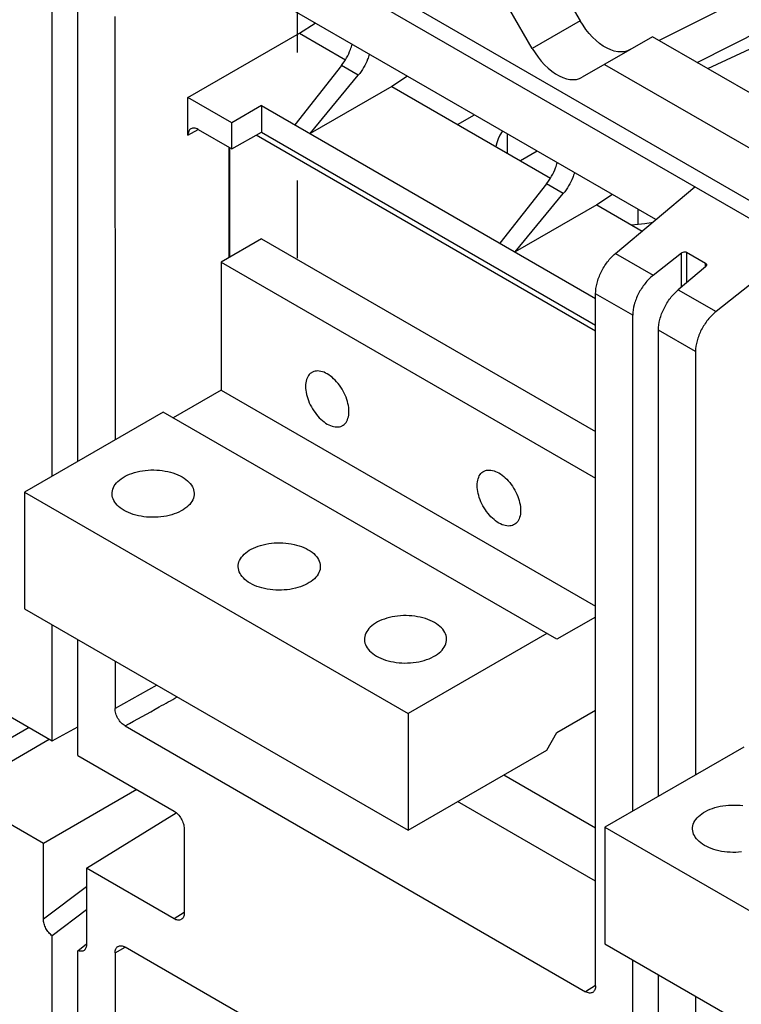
# Model space of a CAD drawing. Extents: x 0 to 17, y 0 to 11.
# Tile 52 of 67: x 12.949 to 13.512, y 3.428 to 4.198. Entities that reach past the tile are written whole.
import ezdxf

# ---------------------------------------------------------------- set-up
doc = ezdxf.new("R2010")
doc.units = 0
doc.header["$LTSCALE"] = 0.935
doc.linetypes.add('CENTER', pattern=[0.6, 0.375, -0.075, 0.075, -0.075])
doc.layers.get('0').update_dxf_attribs({"linetype": 'CONTINUOUS'})
doc.layers.add('DEFAULT_1', color=7, linetype='CENTER')

msp = doc.modelspace()

# ---------------------------------------------------------------- linework, layer by layer
at = {"color": 7, "linetype": 'CONTINUOUS'}
for p, q in [((14.99942, 3.20168), (11.15021, 5.42396)), ((11.13858, 5.41677), (14.98748, 3.19467)), ((13.63848, 4.27748), (13.44837, 4.1814)), ((13.48622, 4.15955), (13.68309, 4.25172)), ((13.4456, 4.04158), (13.1034, 4.23915)), ((12.97405, 3.84103), (12.97404, 4.22862)), ((13.36913, 4.22715), (13.38658, 4.19693)), ((13.47791, 4.16435), (13.60339, 4.22773)), ((12.99416, 3.85264), (12.99416, 4.21701)), ((13.34911, 4.17529), (13.33166, 4.20552)), ((13.02314, 4.20028), (13.02315, 3.86938)), ((13.16721, 4.18719), (13.17956, 4.19518)), ((13.38658, 4.19693), (13.34911, 4.17529)), ((13.08014, 4.13692), (13.16721, 4.18719)), ((13.16721, 4.18719), (13.20314, 4.16644)), ((13.44307, 4.18446), (13.38815, 4.15275)), ((13.68858, 4.04272), (13.44307, 4.18446)), ((13.20005, 4.16197), (13.16368, 4.11554)), ((13.21318, 4.15439), (13.20005, 4.16197)), ((13.4056, 4.16283), (13.65111, 4.02109)), ((13.17551, 4.10871), (13.21318, 4.15439)), ((13.25167, 4.15354), (13.23932, 4.14555)), ((13.23932, 4.14555), (13.17551, 4.10871)), ((13.23932, 4.14555), (13.36334, 4.07395)), ((13.08014, 4.10744), (13.08014, 4.13692)), ((13.11436, 4.11716), (13.08014, 4.13692)), ((13.13762, 4.13059), (13.11436, 4.11716)), ((13.13762, 4.13059), (13.13762, 4.10976)), ((13.13762, 4.13059), (13.3986, 3.97992)), ((13.11436, 4.09679), (13.11436, 4.11716)), ((13.29081, 4.11583), (13.3039, 4.12339)), ((13.08014, 4.10744), (13.08816, 4.11192)), ((13.08803, 4.112), (13.11436, 4.09679)), ((13.11436, 4.09679), (13.13762, 4.10976)), ((13.13762, 4.10976), (13.3986, 3.95909)), ((13.3986, 3.9543), (13.13341, 4.10741)), ((13.32963, 4.10854), (13.32963, 4.09342)), ((13.11237, 4.01197), (13.11237, 4.09794)), ((13.11253, 4.09785), (13.11253, 4.01206)), ((13.35285, 4.09513), (13.33999, 4.08744)), ((13.36025, 4.06948), (13.32388, 4.02306)), ((13.37337, 4.06191), (13.36025, 4.06948)), ((13.41405, 4.01505), (13.4761, 4.06724)), ((13.33571, 4.01623), (13.37337, 4.06191)), ((13.41187, 4.06105), (13.39952, 4.05307)), ((13.39952, 4.05307), (13.33571, 4.01623)), ((13.39952, 4.05307), (13.43494, 4.03262)), ((13.43153, 4.0497), (13.43153, 4.03782)), ((13.1377, 4.02659), (13.10615, 4.00838)), ((13.1377, 4.02659), (13.3986, 3.87596)), ((13.55694, 4.02056), (13.49268, 3.96965)), ((13.41405, 4.01505), (13.44359, 3.99799)), ((13.44359, 3.99799), (13.46575, 4.01556)), ((13.46575, 3.98889), (13.46575, 4.01556)), ((13.46966, 4.016), (13.46966, 3.99218)), ((13.46966, 4.016), (13.48452, 4.00742)), ((13.10615, 4.00838), (13.10615, 3.90819)), ((13.10615, 4.00838), (13.3986, 3.83952)), ((13.48455, 4.0047), (13.46315, 3.9867)), ((13.48452, 4.0047), (13.48452, 4.00742)), ((13.46315, 3.9867), (13.49268, 3.96965)), ((13.3986, 3.44267), (13.3986, 3.98351)), ((13.42759, 3.96678), (13.3986, 3.98351)), ((13.42759, 3.57919), (13.42759, 3.96678)), ((13.4477, 3.5908), (13.4477, 3.95517)), ((13.47669, 3.93843), (13.4477, 3.95517)), ((13.47669, 3.93843), (13.47669, 3.60753)), ((13.10615, 3.90819), (13.06868, 3.88656)), ((13.10615, 3.90819), (13.3986, 3.73934)), ((13.06079, 3.89111), (12.95233, 3.8285)), ((13.3684, 3.71351), (13.06079, 3.89111)), ((12.95233, 3.8285), (12.95233, 3.73742)), ((12.95233, 3.8285), (13.25206, 3.65545)), ((12.95233, 3.73742), (13.25206, 3.56437)), ((12.97405, 3.63419), (12.97405, 3.72488)), ((13.3986, 3.73094), (13.3684, 3.71351)), ((13.36052, 3.71806), (13.25206, 3.65545)), ((12.99416, 3.62258), (12.99416, 3.71327)), ((13.02315, 3.69653), (13.02315, 3.65943)), ((12.8989, 3.67757), (12.97405, 3.63419)), ((13.05584, 3.67766), (13.02315, 3.65943)), ((13.25206, 3.65545), (13.25206, 3.56437)), ((13.3684, 3.64064), (13.3986, 3.65807)), ((12.95597, 3.64463), (12.89101, 3.60712)), ((12.97405, 3.63419), (12.99416, 3.645)), ((13.03103, 3.64577), (13.39071, 3.43812)), ((13.36052, 3.62698), (13.3684, 3.64064)), ((12.8989, 3.59346), (12.97174, 3.63552)), ((13.25206, 3.56437), (13.36052, 3.62698)), ((13.51432, 3.62926), (13.40586, 3.56664)), ((12.99416, 3.62258), (13.0693, 3.57919)), ((13.32699, 3.60763), (13.3986, 3.56628)), ((13.04012, 3.59604), (12.96728, 3.55398)), ((12.96728, 3.55398), (12.8989, 3.59346)), ((13.3986, 3.52454), (13.29084, 3.58676)), ((13.00092, 3.53456), (13.07106, 3.57793)), ((13.07719, 3.56553), (13.07719, 3.49964)), ((13.40586, 3.56664), (13.70559, 3.39359)), ((13.40586, 3.56664), (13.40586, 3.47556)), ((12.96728, 3.4947), (12.96728, 3.55398)), ((13.00092, 3.53456), (13.00092, 3.47528)), ((13.0693, 3.49508), (13.00092, 3.53456)), ((13.00092, 3.52018), (12.96728, 3.4947)), ((13.00092, 3.50214), (12.97405, 3.48178)), ((13.07719, 3.49996), (13.0693, 3.49508)), ((12.97405, 3.23376), (12.97405, 3.48178)), ((12.99416, 3.47017), (13.00092, 3.47561)), ((13.02315, 3.46839), (13.03117, 3.47287)), ((13.39071, 3.26529), (13.03103, 3.47295)), ((13.40586, 3.47556), (13.70559, 3.30251)), ((12.99416, 3.24537), (12.99416, 3.47017)), ((13.02315, 3.46839), (13.02315, 3.2621)), ((13.42759, 2.97191), (13.42759, 3.46302)), ((13.4477, 2.98352), (13.4477, 3.45141)), ((13.3986, 3.44283), (13.39071, 3.43812)), ((13.47669, 3.43467), (13.47669, 3.39759))]:
    msp.add_line(p, q, dxfattribs=at)
for points in [[(13.42562, 4.17439), (13.42343, 4.17339), (13.4211, 4.17278), (13.41863, 4.17256), (13.416, 4.17273), (13.41323, 4.17329), (13.41042, 4.17422), (13.40755, 4.17553), (13.40464, 4.17721), (13.40178, 4.1792), (13.39897, 4.18153), (13.3962, 4.18416), (13.39357, 4.18703), (13.3911, 4.1901), (13.38877, 4.1934), (13.38658, 4.19693)], [(13.34911, 4.17529), (13.35131, 4.17177), (13.35363, 4.16847), (13.3561, 4.1654), (13.35873, 4.16253), (13.3615, 4.15989), (13.36431, 4.15757), (13.36718, 4.15558), (13.37009, 4.1539), (13.37295, 4.15259), (13.37577, 4.15166), (13.37853, 4.1511), (13.38117, 4.15093), (13.38363, 4.15115), (13.38596, 4.15176), (13.38815, 4.15275)], [(13.32577, 4.11076), (13.3255, 4.11036), (13.32386, 4.1075), (13.32248, 4.10458), (13.32139, 4.10162), (13.32058, 4.09864)], [(13.42668, 4.03739), (13.43183, 4.03785), (13.43697, 4.03848), (13.44202, 4.03928), (13.4431, 4.03948)], [(13.17698, 3.92213), (13.17653, 3.92185), (13.17571, 3.92122), (13.17496, 3.92048), (13.17428, 3.91962), (13.17369, 3.91867), (13.17318, 3.91763), (13.17276, 3.91648), (13.17243, 3.91526), (13.1722, 3.91396), (13.17206, 3.91258), (13.17201, 3.91115), (13.17206, 3.90966), (13.1722, 3.90812), (13.17243, 3.90655), (13.17276, 3.90494), (13.17318, 3.90331), (13.17369, 3.90168), (13.17428, 3.90005), (13.17496, 3.89841), (13.17571, 3.8968), (13.17653, 3.89522), (13.17743, 3.89366), (13.17839, 3.89215), (13.17941, 3.8907), (13.18049, 3.88929), (13.18161, 3.88796), (13.18277, 3.88671), (13.18397, 3.88553), (13.18519, 3.88444), (13.18643, 3.88346), (13.18769, 3.88257), (13.18897, 3.88177)], [(13.18897, 3.92094), (13.18769, 3.92162), (13.18643, 3.92218), (13.18519, 3.92263), (13.18397, 3.92295), (13.18277, 3.92316), (13.18161, 3.92325), (13.18049, 3.92321), (13.17941, 3.92305), (13.17839, 3.92277), (13.17743, 3.92237), (13.17698, 3.92213)], [(13.20096, 3.88059), (13.2014, 3.88086), (13.20222, 3.88149), (13.20298, 3.88224), (13.20365, 3.88309), (13.20424, 3.88404), (13.20475, 3.88509), (13.20517, 3.88623), (13.2055, 3.88745), (13.20573, 3.88875), (13.20588, 3.89013), (13.20592, 3.89157), (13.20588, 3.89305), (13.20573, 3.8946), (13.2055, 3.89617), (13.20517, 3.89777), (13.20475, 3.8994), (13.20424, 3.90103), (13.20365, 3.90267), (13.20298, 3.9043), (13.20222, 3.90591), (13.2014, 3.9075), (13.2005, 3.90905), (13.19954, 3.91056), (13.19852, 3.91202), (13.19744, 3.91342), (13.19632, 3.91475), (13.19516, 3.91601), (13.19396, 3.91718), (13.19274, 3.91827), (13.1915, 3.91925), (13.19024, 3.92014), (13.18897, 3.92094)], [(13.18897, 3.88177), (13.19024, 3.88109), (13.1915, 3.88053), (13.19274, 3.88009), (13.19396, 3.87976), (13.19516, 3.87955), (13.19632, 3.87947), (13.19744, 3.8795), (13.19852, 3.87966), (13.19954, 3.87994), (13.2005, 3.88034), (13.20096, 3.88059)], [(13.02083, 3.82736), (13.02088, 3.82833), (13.02107, 3.82961), (13.02142, 3.83089), (13.02192, 3.83215), (13.02258, 3.83338), (13.02338, 3.83459), (13.02433, 3.83576), (13.02541, 3.83689), (13.02663, 3.83798), (13.02798, 3.83901), (13.02945, 3.83998), (13.03103, 3.8409), (13.03272, 3.84175), (13.03451, 3.84252), (13.03639, 3.84323), (13.03834, 3.84386), (13.04037, 3.8444), (13.04247, 3.84486), (13.0446, 3.84524), (13.04678, 3.84553), (13.049, 3.84573), (13.05122, 3.84585), (13.05346, 3.84587), (13.0557, 3.8458), (13.05792, 3.84564), (13.06011, 3.8454), (13.06228, 3.84506), (13.0644, 3.84464), (13.06645, 3.84414), (13.06845, 3.84355), (13.07037, 3.84289), (13.07219, 3.84215), (13.07393, 3.84134), (13.07558, 3.84045)], [(13.07558, 3.84045), (13.07712, 3.8395), (13.07852, 3.83849), (13.0798, 3.83744), (13.08095, 3.83634), (13.08197, 3.83518), (13.08284, 3.83399), (13.08357, 3.83277), (13.08415, 3.83152), (13.08458, 3.83025), (13.08485, 3.82897), (13.08497, 3.82768), (13.08497, 3.82735)], [(13.32305, 3.80436), (13.32177, 3.80515), (13.32052, 3.80604), (13.31928, 3.80703), (13.31806, 3.80811), (13.31686, 3.80929), (13.3157, 3.81054), (13.31458, 3.81187), (13.3135, 3.81328), (13.31248, 3.81473), (13.31152, 3.81624), (13.31062, 3.8178), (13.30979, 3.81938), (13.30904, 3.821), (13.30837, 3.82263), (13.30777, 3.82426), (13.30727, 3.8259), (13.30685, 3.82753), (13.30652, 3.82913), (13.30629, 3.8307), (13.30614, 3.83224), (13.3061, 3.83373), (13.30614, 3.83516), (13.30629, 3.83654), (13.30652, 3.83784), (13.30685, 3.83906), (13.30727, 3.84021), (13.30777, 3.84126), (13.30837, 3.84221), (13.30904, 3.84306), (13.30979, 3.8438), (13.31062, 3.84443), (13.31106, 3.84471)], [(13.31106, 3.84471), (13.31152, 3.84495), (13.31248, 3.84535), (13.3135, 3.84563), (13.31458, 3.84579), (13.3157, 3.84583), (13.31686, 3.84574), (13.31806, 3.84554), (13.31928, 3.84521), (13.32052, 3.84477), (13.32177, 3.8442), (13.32305, 3.84352)], [(13.32305, 3.84352), (13.32433, 3.84273), (13.32559, 3.84184), (13.32683, 3.84085), (13.32805, 3.83977), (13.32925, 3.83859), (13.33041, 3.83733), (13.33153, 3.836), (13.33261, 3.8346), (13.33363, 3.83314), (13.33459, 3.83164), (13.33549, 3.83008), (13.33631, 3.82849), (13.33706, 3.82688), (13.33774, 3.82525), (13.33833, 3.82361), (13.33884, 3.82198), (13.33926, 3.82035), (13.33959, 3.81875), (13.33982, 3.81718), (13.33996, 3.81564), (13.34001, 3.81415), (13.33996, 3.81272), (13.33982, 3.81134), (13.33959, 3.81004), (13.33926, 3.80881), (13.33884, 3.80767), (13.33833, 3.80662), (13.33774, 3.80567), (13.33706, 3.80482), (13.33631, 3.80407), (13.33549, 3.80344), (13.33504, 3.80317)], [(13.03022, 3.81427), (13.02869, 3.81522), (13.02728, 3.81622), (13.02601, 3.81727), (13.02485, 3.81838), (13.02384, 3.81954), (13.02296, 3.82072), (13.02223, 3.82194), (13.02165, 3.8232), (13.02123, 3.82446), (13.02095, 3.82574), (13.02084, 3.82704), (13.02083, 3.82736)], [(13.08497, 3.82735), (13.08493, 3.82639), (13.08473, 3.8251), (13.08438, 3.82382), (13.08388, 3.82256), (13.08322, 3.82133), (13.08242, 3.82012), (13.08148, 3.81895), (13.08039, 3.81782), (13.07917, 3.81674), (13.07782, 3.8157), (13.07636, 3.81473), (13.07477, 3.81381), (13.07308, 3.81297), (13.0713, 3.81219), (13.06941, 3.81149), (13.06746, 3.81086), (13.06543, 3.81032), (13.06334, 3.80985), (13.0612, 3.80947), (13.05902, 3.80918), (13.05681, 3.80898), (13.05458, 3.80887), (13.05235, 3.80885), (13.0501, 3.80891), (13.04788, 3.80907), (13.04569, 3.80932), (13.04352, 3.80965), (13.04141, 3.81007), (13.03935, 3.81058), (13.03735, 3.81117), (13.03543, 3.81183), (13.03361, 3.81257), (13.03188, 3.81338), (13.03022, 3.81427)], [(13.33504, 3.80317), (13.33459, 3.80293), (13.33363, 3.80252), (13.33261, 3.80225), (13.33153, 3.80209), (13.33041, 3.80205), (13.32925, 3.80213), (13.32805, 3.80234), (13.32683, 3.80267), (13.32559, 3.80311), (13.32433, 3.80368), (13.32305, 3.80436)], [(13.11943, 3.77044), (13.11947, 3.7714), (13.11967, 3.77269), (13.12002, 3.77397), (13.12052, 3.77523), (13.12117, 3.77646), (13.12198, 3.77767), (13.12292, 3.77884), (13.12401, 3.77997), (13.12523, 3.78105), (13.12657, 3.78209), (13.12804, 3.78306), (13.12963, 3.78398), (13.13131, 3.78482), (13.1331, 3.7856), (13.13498, 3.7863), (13.13694, 3.78693), (13.13896, 3.78747), (13.14106, 3.78794), (13.1432, 3.78832), (13.14537, 3.78861), (13.14759, 3.78881), (13.14982, 3.78892), (13.15205, 3.78894), (13.15429, 3.78888), (13.15651, 3.78872), (13.15871, 3.78847), (13.16088, 3.78814), (13.16299, 3.78772), (13.16505, 3.78721), (13.16705, 3.78662), (13.16896, 3.78596), (13.17078, 3.78522), (13.17252, 3.78441), (13.17417, 3.78352)], [(13.17417, 3.78352), (13.17571, 3.78257), (13.17712, 3.78157), (13.17839, 3.78052), (13.17954, 3.77941), (13.18056, 3.77826), (13.18144, 3.77707), (13.18216, 3.77585), (13.18274, 3.7746), (13.18317, 3.77333), (13.18344, 3.77205), (13.18356, 3.77075), (13.18356, 3.77043)], [(13.12882, 3.75734), (13.12728, 3.75829), (13.12587, 3.7593), (13.1246, 3.76035), (13.12345, 3.76145), (13.12243, 3.76261), (13.12156, 3.7638), (13.12083, 3.76502), (13.12025, 3.76627), (13.11982, 3.76754), (13.11955, 3.76882), (13.11943, 3.77011), (13.11943, 3.77044)], [(13.18356, 3.77043), (13.18352, 3.76946), (13.18333, 3.76818), (13.18297, 3.7669), (13.18247, 3.76564), (13.18182, 3.76441), (13.18101, 3.7632), (13.18007, 3.76203), (13.17899, 3.7609), (13.17776, 3.75981), (13.17642, 3.75878), (13.17495, 3.75781), (13.17336, 3.75689), (13.17168, 3.75604), (13.16989, 3.75527), (13.16801, 3.75456), (13.16605, 3.75394), (13.16403, 3.75339), (13.16193, 3.75293), (13.1598, 3.75255), (13.15762, 3.75226), (13.1554, 3.75206), (13.15317, 3.75194), (13.15094, 3.75192), (13.1487, 3.75199), (13.14648, 3.75215), (13.14428, 3.75239), (13.14212, 3.75273), (13.14, 3.75315), (13.13795, 3.75365), (13.13594, 3.75424), (13.13403, 3.7549), (13.13221, 3.75564), (13.13047, 3.75645), (13.12882, 3.75734)], [(13.27277, 3.7266), (13.27111, 3.72749), (13.26938, 3.7283), (13.26756, 3.72904), (13.26564, 3.7297), (13.26364, 3.73029), (13.26158, 3.73079), (13.25947, 3.73121), (13.2573, 3.73155), (13.25511, 3.7318), (13.25289, 3.73195), (13.25065, 3.73202), (13.24841, 3.732), (13.24619, 3.73188), (13.24397, 3.73168), (13.24179, 3.73139), (13.23965, 3.73101), (13.23756, 3.73055), (13.23553, 3.73001), (13.23358, 3.72938), (13.23169, 3.72867), (13.22991, 3.7279), (13.22822, 3.72705), (13.22663, 3.72613), (13.22517, 3.72516), (13.22382, 3.72413), (13.2226, 3.72304), (13.22151, 3.72191), (13.22057, 3.72074), (13.21977, 3.71953), (13.21911, 3.7183), (13.21861, 3.71704), (13.21826, 3.71576), (13.21806, 3.71448), (13.21802, 3.71351)], [(13.28216, 3.71351), (13.28215, 3.71383), (13.28204, 3.71512), (13.28176, 3.7164), (13.28134, 3.71767), (13.28076, 3.71892), (13.28003, 3.72014), (13.27916, 3.72133), (13.27814, 3.72249), (13.27699, 3.72359), (13.27571, 3.72464), (13.2743, 3.72565), (13.27277, 3.7266)], [(13.21802, 3.71351), (13.21802, 3.71319), (13.21814, 3.71189), (13.21841, 3.71061), (13.21884, 3.70935), (13.21942, 3.70809), (13.22015, 3.70687), (13.22102, 3.70569), (13.22204, 3.70453), (13.22319, 3.70342), (13.22447, 3.70237), (13.22587, 3.70137), (13.22741, 3.70042)], [(13.22741, 3.70042), (13.22906, 3.69953), (13.2308, 3.69872), (13.23262, 3.69798), (13.23454, 3.69732), (13.23654, 3.69673), (13.2386, 3.69622), (13.24071, 3.6958), (13.24288, 3.69547), (13.24507, 3.69522), (13.24729, 3.69506), (13.24953, 3.695), (13.25177, 3.69502), (13.25399, 3.69513), (13.25621, 3.69533), (13.25839, 3.69562), (13.26053, 3.696), (13.26262, 3.69647), (13.26465, 3.69701), (13.2666, 3.69764), (13.26849, 3.69834), (13.27027, 3.69912), (13.27196, 3.69997), (13.27355, 3.70088), (13.27501, 3.70186), (13.27636, 3.70289), (13.27758, 3.70397), (13.27866, 3.7051), (13.27961, 3.70627), (13.28041, 3.70748), (13.28107, 3.70872), (13.28157, 3.70997), (13.28192, 3.71125), (13.28212, 3.71254), (13.28216, 3.71351)], [(13.47436, 3.56551), (13.47441, 3.56647), (13.4746, 3.56776), (13.47495, 3.56904), (13.47546, 3.5703), (13.47611, 3.57153), (13.47691, 3.57274), (13.47786, 3.57391), (13.47894, 3.57504), (13.48017, 3.57613), (13.48151, 3.57716), (13.48298, 3.57813), (13.48456, 3.57905), (13.48625, 3.57989), (13.48804, 3.58067), (13.48992, 3.58138), (13.49187, 3.582), (13.4939, 3.58255), (13.496, 3.58301), (13.49813, 3.58339), (13.50031, 3.58368), (13.50253, 3.58388), (13.50475, 3.58399), (13.50699, 3.58402), (13.50923, 3.58395), (13.51145, 3.58379), (13.51364, 3.58355)], [(13.48375, 3.55241), (13.48222, 3.55337), (13.48081, 3.55437), (13.47954, 3.55542), (13.47839, 3.55653), (13.47737, 3.55768), (13.47649, 3.55887), (13.47577, 3.56009), (13.47518, 3.56134), (13.47476, 3.56261), (13.47449, 3.56389), (13.47437, 3.56518), (13.47436, 3.56551)], [(13.51255, 3.54733), (13.51034, 3.54713), (13.50811, 3.54701), (13.50588, 3.54699), (13.50363, 3.54706), (13.50141, 3.54722), (13.49922, 3.54746), (13.49705, 3.5478), (13.49494, 3.54822), (13.49288, 3.54872), (13.49088, 3.54931), (13.48897, 3.54998), (13.48714, 3.55071), (13.48541, 3.55153), (13.48375, 3.55241)]]:
    msp.add_lwpolyline(points, dxfattribs=at)
at = {"color": 4, "linetype": 'CONTINUOUS'}
msp.add_open_spline([(0.2175, 10.8), (0.2175, 10.8), (0.2175, 10.8), (0.21751, 10.8), (0.21752, 10.8), (0.21753, 10.8), (0.21755, 10.8), (0.21757, 10.8), (0.21759, 10.8), (0.21764, 10.8), (0.21769, 10.8), (0.21775, 10.8), (0.21782, 10.8), (0.2179, 10.8), (0.218, 10.8), (0.21813, 10.8), (0.2183, 10.8), (0.21851, 10.8), (0.21876, 10.8), (0.21901, 10.8), (0.21927, 10.8), (0.2196, 10.8), (0.22002, 10.8), (0.22053, 10.8), (0.22103, 10.8), (0.22171, 10.8), (0.22255, 10.8), (0.22356, 10.8), (0.22457, 10.8), (0.22558, 10.8), (0.22659, 10.8), (0.22793, 10.8), (0.22962, 10.8), (0.23164, 10.8), (0.23366, 10.8), (0.23568, 10.8), (0.2377, 10.8), (0.23972, 10.8), (0.24241, 10.8), (0.24577, 10.8), (0.24981, 10.8), (0.25385, 10.8), (0.25789, 10.8), (0.26193, 10.8), (0.26732, 10.8), (0.27405, 10.8), (0.28213, 10.8), (0.29021, 10.8), (0.29828, 10.8), (0.30636, 10.8), (0.31444, 10.8), (0.32252, 10.8), (0.33329, 10.8), (0.34676, 10.8), (0.36291, 10.8), (0.37907, 10.8), (0.39523, 10.8), (0.41138, 10.8), (0.42754, 10.8), (0.44908, 10.8), (0.47601, 10.8), (0.50832, 10.8), (0.54064, 10.8), (0.57295, 10.8), (0.60527, 10.8), (0.63758, 10.8), (0.66989, 10.8), (0.70221, 10.8), (0.74529, 10.8), (0.79915, 10.8), (0.86378, 10.8), (0.9284, 10.8), (0.99303, 10.8), (1.05766, 10.8), (1.12229, 10.8), (1.18691, 10.8), (1.27308, 10.8), (1.3808, 10.8), (1.51005, 10.8), (1.63931, 10.8), (1.76856, 10.8), (1.89782, 10.8), (2.02707, 10.8), (2.15633, 10.8), (2.28558, 10.8), (2.41484, 10.8), (2.58718, 10.8), (2.8026, 10.8), (3.06111, 10.8), (3.31962, 10.8), (3.57813, 10.8), (3.83664, 10.8), (4.09516, 10.8), (4.35367, 10.8), (4.61218, 10.8), (4.95686, 10.8), (5.38771, 10.8), (5.90473, 10.8), (6.42175, 10.8), (6.93877, 10.8), (7.45579, 10.8), (7.97281, 10.8), (8.48983, 10.8), (9.00685, 10.8), (9.52387, 10.8), (10.04089, 10.8), (10.55791, 10.8), (11.07493, 10.8), (11.59196, 10.8), (12.02281, 10.8), (12.36749, 10.8), (12.626, 10.8), (12.88451, 10.8), (13.14302, 10.8), (13.40153, 10.8), (13.66004, 10.8), (13.91855, 10.8), (14.17706, 10.8), (14.39248, 10.8), (14.56482, 10.8), (14.69408, 10.8), (14.82334, 10.8), (14.95259, 10.8), (15.08185, 10.8), (15.2111, 10.8), (15.34036, 10.8), (15.46961, 10.8), (15.59887, 10.8), (15.70658, 10.8), (15.79275, 10.8), (15.85738, 10.8), (15.922, 10.8), (15.98663, 10.8), (16.05126, 10.8), (16.11589, 10.8), (16.18051, 10.8), (16.23437, 10.8), (16.27746, 10.8), (16.30977, 10.8), (16.34208, 10.8), (16.3744, 10.8), (16.40671, 10.8), (16.43902, 10.8), (16.47134, 10.8), (16.50365, 10.8), (16.53058, 10.8), (16.55212, 10.8), (16.56828, 10.8), (16.58444, 10.8), (16.60059, 10.8), (16.61675, 10.8), (16.63291, 10.8), (16.64637, 10.8), (16.65714, 10.8), (16.66522, 10.8), (16.6733, 10.8), (16.68138, 10.8), (16.68946, 10.8), (16.69754, 10.8), (16.70561, 10.8), (16.71235, 10.8), (16.71773, 10.8), (16.72177, 10.8), (16.72581, 10.8), (16.72985, 10.8), (16.73389, 10.8), (16.73725, 10.8), (16.73995, 10.8), (16.74197, 10.8), (16.74399, 10.8), (16.74601, 10.8), (16.74803, 10.8), (16.75005, 10.8), (16.75173, 10.8), (16.75307, 10.8), (16.75408, 10.8), (16.75509, 10.8), (16.7561, 10.8), (16.75711, 10.8), (16.75796, 10.8), (16.75863, 10.8), (16.75913, 10.8), (16.75964, 10.8), (16.76006, 10.8), (16.7604, 10.8), (16.76065, 10.8), (16.7609, 10.8), (16.76115, 10.8), (16.76136, 10.8), (16.76153, 10.8), (16.76166, 10.8), (16.76176, 10.8), (16.76185, 10.8), (16.76191, 10.8), (16.76197, 10.8), (16.76203, 10.8), (16.76207, 10.8), (16.76209, 10.8), (16.76212, 10.8), (16.76213, 10.8), (16.76214, 10.8), (16.76215, 10.8), (16.76216, 10.8), (16.76216, 10.8), (16.76216, 10.8), (16.76216, 10.79999), (16.76216, 10.79999), (16.76216, 10.79998), (16.76216, 10.79997), (16.76216, 10.79996), (16.76216, 10.79994), (16.76216, 10.79991), (16.76216, 10.79988), (16.76216, 10.79984), (16.76216, 10.7998), (16.76216, 10.79974), (16.76216, 10.79968), (16.76216, 10.79959), (16.76216, 10.79949), (16.76216, 10.79935), (16.76216, 10.79919), (16.76216, 10.79903), (16.76216, 10.79887), (16.76216, 10.79865), (16.76216, 10.79838), (16.76216, 10.79805), (16.76216, 10.79773), (16.76216, 10.7973), (16.76216, 10.79676), (16.76216, 10.79611), (16.76216, 10.79546), (16.76216, 10.79481), (16.76216, 10.79416), (16.76216, 10.7933), (16.76216, 10.79222), (16.76216, 10.79092), (16.76216, 10.78963), (16.76216, 10.78833), (16.76216, 10.78703), (16.76216, 10.78574), (16.76216, 10.78401), (16.76216, 10.78185), (16.76216, 10.77925), (16.76216, 10.77666), (16.76216, 10.77407), (16.76216, 10.77147), (16.76216, 10.76801), (16.76216, 10.76369), (16.76216, 10.75851), (16.76216, 10.75332), (16.76216, 10.74813), (16.76216, 10.74295), (16.76216, 10.73776), (16.76216, 10.73257), (16.76216, 10.72566), (16.76216, 10.71701), (16.76216, 10.70664), (16.76216, 10.69626), (16.76216, 10.68589), (16.76216, 10.67552), (16.76216, 10.66514), (16.76216, 10.65131), (16.76216, 10.63402), (16.76216, 10.61328), (16.76216, 10.59253), (16.76216, 10.57178), (16.76216, 10.55103), (16.76216, 10.53029), (16.76216, 10.50954), (16.76216, 10.48879), (16.76216, 10.46113), (16.76216, 10.42655), (16.76216, 10.38506), (16.76216, 10.34356), (16.76216, 10.30207), (16.76216, 10.26057), (16.76216, 10.21908), (16.76216, 10.17758), (16.76216, 10.12226), (16.76216, 10.0531), (16.76216, 9.97011), (16.76216, 9.88712), (16.76216, 9.80414), (16.76216, 9.72115), (16.76216, 9.63816), (16.76216, 9.55517), (16.76216, 9.47218), (16.76216, 9.38919), (16.76216, 9.27854), (16.76216, 9.14023), (16.76216, 8.97425), (16.76216, 8.80827), (16.76216, 8.64229), (16.76216, 8.47632), (16.76216, 8.31034), (16.76216, 8.14436), (16.76216, 7.97838), (16.76216, 7.75708), (16.76216, 7.48045), (16.76216, 7.1485), (16.76216, 6.81654), (16.76216, 6.48459), (16.76216, 6.15263), (16.76216, 5.82068), (16.76216, 5.48872), (16.76216, 5.15677), (16.76216, 4.82481), (16.76216, 4.49286), (16.76216, 4.1609), (16.76216, 3.82895), (16.76216, 3.49699), (16.76216, 3.22037), (16.76216, 2.99906), (16.76216, 2.83309), (16.76216, 2.66711), (16.76216, 2.50113), (16.76216, 2.33515), (16.76216, 2.16918), (16.76216, 2.0032), (16.76216, 1.83722), (16.76216, 1.69891), (16.76216, 1.58825), (16.76216, 1.50527), (16.76216, 1.42228), (16.76216, 1.33929), (16.76216, 1.2563), (16.76216, 1.17331), (16.76216, 1.09032), (16.76216, 1.00733), (16.76216, 0.92435), (16.76216, 0.85519), (16.76216, 0.79986), (16.76216, 0.75837), (16.76216, 0.71687), (16.76216, 0.67538), (16.76216, 0.63388), (16.76216, 0.59239), (16.76216, 0.5509), (16.76216, 0.51632), (16.76216, 0.48865), (16.76216, 0.46791), (16.76216, 0.44716), (16.76216, 0.42641), (16.76216, 0.40567), (16.76216, 0.38492), (16.76216, 0.36417), (16.76216, 0.34342), (16.76216, 0.32613), (16.76216, 0.3123), (16.76216, 0.30193), (16.76216, 0.29156), (16.76216, 0.28118), (16.76216, 0.27081), (16.76216, 0.26044), (16.76216, 0.25179), (16.76216, 0.24488), (16.76216, 0.23969), (16.76216, 0.2345), (16.76216, 0.22931), (16.76216, 0.22413), (16.76216, 0.21894), (16.76216, 0.21375), (16.76216, 0.20943), (16.76216, 0.20597), (16.76216, 0.20338), (16.76216, 0.20079), (16.76216, 0.19819), (16.76216, 0.1956), (16.76216, 0.19344), (16.76216, 0.19171), (16.76216, 0.19041), (16.76216, 0.18912), (16.76216, 0.18782), (16.76216, 0.18652), (16.76216, 0.18523), (16.76216, 0.18415), (16.76216, 0.18328), (16.76216, 0.18263), (16.76216, 0.18199), (16.76216, 0.18134), (16.76216, 0.18069), (16.76216, 0.18015), (16.76216, 0.17972), (16.76216, 0.17939), (16.76216, 0.17907), (16.76216, 0.1788), (16.76216, 0.17858), (16.76216, 0.17842), (16.76216, 0.17826), (16.76216, 0.1781), (16.76216, 0.17796), (16.76216, 0.17785), (16.76216, 0.17777), (16.76216, 0.1777), (16.76216, 0.17765), (16.76216, 0.17761), (16.76216, 0.17757), (16.76216, 0.17753), (16.76216, 0.17751), (16.76216, 0.17749), (16.76216, 0.17748), (16.76216, 0.17747), (16.76216, 0.17746), (16.76216, 0.17745), (16.76216, 0.17745), (16.76216, 0.17745), (16.76216, 0.17745), (16.76215, 0.17745), (16.76214, 0.17745), (16.76213, 0.17745), (16.76212, 0.17745), (16.76209, 0.17745), (16.76207, 0.17745), (16.76203, 0.17745), (16.76197, 0.17745), (16.76191, 0.17745), (16.76185, 0.17745), (16.76176, 0.17745), (16.76166, 0.17745), (16.76153, 0.17745), (16.76136, 0.17745), (16.76115, 0.17745), (16.7609, 0.17745), (16.76065, 0.17745), (16.7604, 0.17745), (16.76006, 0.17745), (16.75964, 0.17745), (16.75913, 0.17745), (16.75863, 0.17745), (16.75796, 0.17745), (16.75711, 0.17745), (16.7561, 0.17745), (16.75509, 0.17745), (16.75408, 0.17745), (16.75307, 0.17745), (16.75173, 0.17745), (16.75005, 0.17745), (16.74803, 0.17745), (16.74601, 0.17745), (16.74399, 0.17745), (16.74197, 0.17745), (16.73995, 0.17745), (16.73725, 0.17745), (16.73389, 0.17745), (16.72985, 0.17745), (16.72581, 0.17745), (16.72177, 0.17745), (16.71773, 0.17745), (16.71235, 0.17745), (16.70561, 0.17745), (16.69754, 0.17745), (16.68946, 0.17745), (16.68138, 0.17745), (16.6733, 0.17745), (16.66522, 0.17745), (16.65714, 0.17745), (16.64637, 0.17745), (16.63291, 0.17745), (16.61675, 0.17745), (16.60059, 0.17745), (16.58444, 0.17745), (16.56828, 0.17745), (16.55212, 0.17745), (16.53058, 0.17745), (16.50365, 0.17745), (16.47134, 0.17745), (16.43902, 0.17745), (16.40671, 0.17745), (16.3744, 0.17745), (16.34208, 0.17745), (16.30977, 0.17745), (16.27746, 0.17745), (16.23437, 0.17745), (16.18051, 0.17745), (16.11589, 0.17745), (16.05126, 0.17745), (15.98663, 0.17745), (15.922, 0.17745), (15.85738, 0.17745), (15.79275, 0.17745), (15.70658, 0.17745), (15.59887, 0.17745), (15.46961, 0.17745), (15.34036, 0.17745), (15.2111, 0.17745), (15.08185, 0.17745), (14.95259, 0.17745), (14.82334, 0.17745), (14.69408, 0.17745), (14.56482, 0.17745), (14.39248, 0.17745), (14.17706, 0.17745), (13.91855, 0.17745), (13.66004, 0.17745), (13.40153, 0.17745), (13.14302, 0.17745), (12.88451, 0.17745), (12.626, 0.17745), (12.36749, 0.17745), (12.02281, 0.17745), (11.59196, 0.17745), (11.07493, 0.17745), (10.55791, 0.17745), (10.04089, 0.17745), (9.52387, 0.17745), (9.00685, 0.17745), (8.48983, 0.17745), (7.97281, 0.17745), (7.45579, 0.17745), (6.93877, 0.17745), (6.42175, 0.17745), (5.90473, 0.17745), (5.38771, 0.17745), (4.95686, 0.17745), (4.61218, 0.17745), (4.35367, 0.17745), (4.09516, 0.17745), (3.83664, 0.17745), (3.57813, 0.17745), (3.31962, 0.17745), (3.06111, 0.17745), (2.8026, 0.17745), (2.58718, 0.17745), (2.41484, 0.17745), (2.28558, 0.17745), (2.15633, 0.17745), (2.02707, 0.17745), (1.89782, 0.17745), (1.76856, 0.17745), (1.63931, 0.17745), (1.51005, 0.17745), (1.3808, 0.17745), (1.27308, 0.17745), (1.18691, 0.17745), (1.12229, 0.17745), (1.05766, 0.17745), (0.99303, 0.17745), (0.9284, 0.17745), (0.86378, 0.17745), (0.79915, 0.17745), (0.74529, 0.17745), (0.70221, 0.17745), (0.66989, 0.17745), (0.63758, 0.17745), (0.60527, 0.17745), (0.57295, 0.17745), (0.54064, 0.17745), (0.50832, 0.17745), (0.47601, 0.17745), (0.44908, 0.17745), (0.42754, 0.17745), (0.41138, 0.17745), (0.39523, 0.17745), (0.37907, 0.17745), (0.36291, 0.17745), (0.34676, 0.17745), (0.33329, 0.17745), (0.32252, 0.17745), (0.31444, 0.17745), (0.30636, 0.17745), (0.29828, 0.17745), (0.29021, 0.17745), (0.28213, 0.17745), (0.27405, 0.17745), (0.26732, 0.17745), (0.26193, 0.17745), (0.25789, 0.17745), (0.25385, 0.17745), (0.24981, 0.17745), (0.24577, 0.17745), (0.24241, 0.17745), (0.23972, 0.17745), (0.2377, 0.17745), (0.23568, 0.17745), (0.23366, 0.17745), (0.23164, 0.17745), (0.22962, 0.17745), (0.22793, 0.17745), (0.22659, 0.17745), (0.22558, 0.17745), (0.22457, 0.17745), (0.22356, 0.17745), (0.22255, 0.17745), (0.22171, 0.17745), (0.22103, 0.17745), (0.22053, 0.17745), (0.22002, 0.17745), (0.2196, 0.17745), (0.21927, 0.17745), (0.21901, 0.17745), (0.21876, 0.17745), (0.21851, 0.17745), (0.2183, 0.17745), (0.21813, 0.17745), (0.218, 0.17745), (0.2179, 0.17745), (0.21782, 0.17745), (0.21775, 0.17745), (0.21769, 0.17745), (0.21764, 0.17745), (0.21759, 0.17745), (0.21757, 0.17745), (0.21755, 0.17745), (0.21753, 0.17745), (0.21752, 0.17745), (0.21751, 0.17745), (0.2175, 0.17745), (0.2175, 0.17745), (0.2175, 0.17745), (0.2175, 0.17745), (0.2175, 0.17746), (0.2175, 0.17747), (0.2175, 0.17748), (0.2175, 0.17749), (0.2175, 0.17751), (0.2175, 0.17753), (0.2175, 0.17757), (0.2175, 0.17761), (0.2175, 0.17765), (0.2175, 0.1777), (0.2175, 0.17777), (0.2175, 0.17785), (0.2175, 0.17796), (0.2175, 0.1781), (0.2175, 0.17826), (0.2175, 0.17842), (0.2175, 0.17858), (0.2175, 0.1788), (0.2175, 0.17907), (0.2175, 0.17939), (0.2175, 0.17972), (0.2175, 0.18015), (0.2175, 0.18069), (0.2175, 0.18134), (0.2175, 0.18199), (0.2175, 0.18263), (0.2175, 0.18328), (0.2175, 0.18415), (0.2175, 0.18523), (0.2175, 0.18652), (0.2175, 0.18782), (0.2175, 0.18912), (0.2175, 0.19041), (0.2175, 0.19171), (0.2175, 0.19344), (0.2175, 0.1956), (0.2175, 0.19819), (0.2175, 0.20079), (0.2175, 0.20338), (0.2175, 0.20597), (0.2175, 0.20943), (0.2175, 0.21375), (0.2175, 0.21894), (0.2175, 0.22413), (0.2175, 0.22931), (0.2175, 0.2345), (0.2175, 0.23969), (0.2175, 0.24488), (0.2175, 0.25179), (0.2175, 0.26044), (0.2175, 0.27081), (0.2175, 0.28118), (0.2175, 0.29156), (0.2175, 0.30193), (0.2175, 0.3123), (0.2175, 0.32613), (0.2175, 0.34342), (0.2175, 0.36417), (0.2175, 0.38492), (0.2175, 0.40567), (0.2175, 0.42641), (0.2175, 0.44716), (0.2175, 0.46791), (0.2175, 0.48865), (0.2175, 0.51632), (0.2175, 0.5509), (0.2175, 0.59239), (0.2175, 0.63388), (0.2175, 0.67538), (0.2175, 0.71687), (0.2175, 0.75837), (0.2175, 0.79986), (0.2175, 0.85519), (0.2175, 0.92435), (0.2175, 1.00733), (0.2175, 1.09032), (0.2175, 1.17331), (0.2175, 1.2563), (0.2175, 1.33929), (0.2175, 1.42228), (0.2175, 1.50527), (0.2175, 1.58825), (0.2175, 1.69891), (0.2175, 1.83722), (0.2175, 2.0032), (0.2175, 2.16918), (0.2175, 2.33515), (0.2175, 2.50113), (0.2175, 2.66711), (0.2175, 2.83309), (0.2175, 2.99906), (0.2175, 3.22037), (0.2175, 3.49699), (0.2175, 3.82895), (0.2175, 4.1609), (0.2175, 4.49286), (0.2175, 4.82481), (0.2175, 5.15677), (0.2175, 5.48872), (0.2175, 5.82068), (0.2175, 6.15263), (0.2175, 6.48459), (0.2175, 6.81654), (0.2175, 7.1485), (0.2175, 7.48045), (0.2175, 7.75708), (0.2175, 7.97838), (0.2175, 8.14436), (0.2175, 8.31034), (0.2175, 8.47632), (0.2175, 8.64229), (0.2175, 8.80827), (0.2175, 8.97425), (0.2175, 9.14023), (0.2175, 9.27854), (0.2175, 9.38919), (0.2175, 9.47218), (0.2175, 9.55517), (0.2175, 9.63816), (0.2175, 9.72115), (0.2175, 9.80414), (0.2175, 9.88712), (0.2175, 9.97011), (0.2175, 10.0531), (0.2175, 10.12226), (0.2175, 10.17758), (0.2175, 10.21908), (0.2175, 10.26057), (0.2175, 10.30207), (0.2175, 10.34356), (0.2175, 10.38506), (0.2175, 10.42655), (0.2175, 10.46113), (0.2175, 10.48879), (0.2175, 10.50954), (0.2175, 10.53029), (0.2175, 10.55103), (0.2175, 10.57178), (0.2175, 10.59253), (0.2175, 10.61328), (0.2175, 10.63402), (0.2175, 10.65131), (0.2175, 10.66514), (0.2175, 10.67552), (0.2175, 10.68589), (0.2175, 10.69626), (0.2175, 10.70664), (0.2175, 10.71701), (0.2175, 10.72566), (0.2175, 10.73257), (0.2175, 10.73776), (0.2175, 10.74295), (0.2175, 10.74813), (0.2175, 10.75332), (0.2175, 10.75851), (0.2175, 10.76369), (0.2175, 10.76801), (0.2175, 10.77147), (0.2175, 10.77407), (0.2175, 10.77666), (0.2175, 10.77925), (0.2175, 10.78185), (0.2175, 10.78401), (0.2175, 10.78574), (0.2175, 10.78703), (0.2175, 10.78833), (0.2175, 10.78963), (0.2175, 10.79092), (0.2175, 10.79222), (0.2175, 10.7933), (0.2175, 10.79416), (0.2175, 10.79481), (0.2175, 10.79546), (0.2175, 10.79611), (0.2175, 10.79676), (0.2175, 10.7973), (0.2175, 10.79773), (0.2175, 10.79805), (0.2175, 10.79838), (0.2175, 10.79865), (0.2175, 10.79887), (0.2175, 10.79903), (0.2175, 10.79919), (0.2175, 10.79935), (0.2175, 10.79949), (0.2175, 10.79959), (0.2175, 10.79968), (0.2175, 10.79974), (0.2175, 10.7998), (0.2175, 10.79984), (0.2175, 10.79988), (0.2175, 10.79991), (0.2175, 10.79994), (0.2175, 10.79996), (0.2175, 10.79997), (0.2175, 10.79998), (0.2175, 10.79999), (0.2175, 10.79999), (0.2175, 10.8), (0.2175, 10.8), (0.2175, 10.8)], degree=3, knots=[0, 0, 0, 0, 0, 0, 0, 0, 0.000001, 0.000001, 0.000001, 0.000002, 0.000003, 0.000004, 0.000005, 0.000006, 0.000008, 0.00001, 0.000011, 0.000015, 0.000019, 0.000023, 0.000027, 0.000031, 0.000038, 0.000046, 0.000053, 0.000061, 0.000076, 0.000092, 0.000107, 0.000122, 0.000137, 0.000153, 0.000183, 0.000214, 0.000244, 0.000275, 0.000305, 0.000336, 0.000366, 0.000427, 0.000488, 0.000549, 0.00061, 0.000671, 0.000732, 0.000854, 0.000977, 0.001099, 0.001221, 0.001343, 0.001465, 0.001587, 0.001709, 0.001953, 0.002197, 0.002441, 0.002686, 0.00293, 0.003174, 0.003418, 0.003906, 0.004395, 0.004883, 0.005371, 0.005859, 0.006348, 0.006836, 0.007324, 0.007812, 0.008789, 0.009766, 0.010742, 0.011719, 0.012695, 0.013672, 0.014648, 0.015625, 0.017578, 0.019531, 0.021484, 0.023438, 0.025391, 0.027344, 0.029297, 0.03125, 0.033203, 0.035156, 0.039062, 0.042969, 0.046875, 0.050781, 0.054688, 0.058594, 0.0625, 0.066406, 0.070312, 0.078125, 0.085938, 0.09375, 0.101562, 0.109375, 0.117188, 0.125, 0.132812, 0.140625, 0.148438, 0.15625, 0.164062, 0.171875, 0.179688, 0.183594, 0.1875, 0.191406, 0.195312, 0.199219, 0.203125, 0.207031, 0.210938, 0.214844, 0.216797, 0.21875, 0.220703, 0.222656, 0.224609, 0.226562, 0.228516, 0.230469, 0.232422, 0.234375, 0.235352, 0.236328, 0.237305, 0.238281, 0.239258, 0.240234, 0.241211, 0.242188, 0.242676, 0.243164, 0.243652, 0.244141, 0.244629, 0.245117, 0.245605, 0.246094, 0.246582, 0.246826, 0.24707, 0.247314, 0.247559, 0.247803, 0.248047, 0.248291, 0.248413, 0.248535, 0.248657, 0.248779, 0.248901, 0.249023, 0.249146, 0.249268, 0.249329, 0.24939, 0.249451, 0.249512, 0.249573, 0.249634, 0.249664, 0.249695, 0.249725, 0.249756, 0.249786, 0.249817, 0.249847, 0.249863, 0.249878, 0.249893, 0.249908, 0.249924, 0.249939, 0.249947, 0.249954, 0.249962, 0.249969, 0.249973, 0.249977, 0.249981, 0.249985, 0.249989, 0.24999, 0.249992, 0.249994, 0.249995, 0.249996, 0.249997, 0.249998, 0.249999, 0.249999, 0.249999, 0.25, 0.25, 0.25, 0.25, 0.25, 0.25, 0.25, 0.25, 0.25, 0.250001, 0.250001, 0.250001, 0.250002, 0.250003, 0.250004, 0.250005, 0.250006, 0.250008, 0.25001, 0.250011, 0.250015, 0.250019, 0.250023, 0.250027, 0.250031, 0.250038, 0.250046, 0.250053, 0.250061, 0.250076, 0.250092, 0.250107, 0.250122, 0.250137, 0.250153, 0.250183, 0.250214, 0.250244, 0.250275, 0.250305, 0.250336, 0.250366, 0.250427, 0.250488, 0.250549, 0.25061, 0.250671, 0.250732, 0.250854, 0.250977, 0.251099, 0.251221, 0.251343, 0.251465, 0.251587, 0.251709, 0.251953, 0.252197, 0.252441, 0.252686, 0.25293, 0.253174, 0.253418, 0.253906, 0.254395, 0.254883, 0.255371, 0.255859, 0.256348, 0.256836, 0.257324, 0.257812, 0.258789, 0.259766, 0.260742, 0.261719, 0.262695, 0.263672, 0.264648, 0.265625, 0.267578, 0.269531, 0.271484, 0.273438, 0.275391, 0.277344, 0.279297, 0.28125, 0.283203, 0.285156, 0.289062, 0.292969, 0.296875, 0.300781, 0.304688, 0.308594, 0.3125, 0.316406, 0.320312, 0.328125, 0.335938, 0.34375, 0.351562, 0.359375, 0.367188, 0.375, 0.382812, 0.390625, 0.398438, 0.40625, 0.414062, 0.421875, 0.429688, 0.433594, 0.4375, 0.441406, 0.445312, 0.449219, 0.453125, 0.457031, 0.460938, 0.464844, 0.466797, 0.46875, 0.470703, 0.472656, 0.474609, 0.476562, 0.478516, 0.480469, 0.482422, 0.484375, 0.485352, 0.486328, 0.487305, 0.488281, 0.489258, 0.490234, 0.491211, 0.492188, 0.492676, 0.493164, 0.493652, 0.494141, 0.494629, 0.495117, 0.495605, 0.496094, 0.496582, 0.496826, 0.49707, 0.497314, 0.497559, 0.497803, 0.498047, 0.498291, 0.498413, 0.498535, 0.498657, 0.498779, 0.498901, 0.499023, 0.499146, 0.499268, 0.499329, 0.49939, 0.499451, 0.499512, 0.499573, 0.499634, 0.499664, 0.499695, 0.499725, 0.499756, 0.499786, 0.499817, 0.499847, 0.499863, 0.499878, 0.499893, 0.499908, 0.499924, 0.499939, 0.499947, 0.499954, 0.499962, 0.499969, 0.499973, 0.499977, 0.499981, 0.499985, 0.499989, 0.49999, 0.499992, 0.499994, 0.499995, 0.499996, 0.499997, 0.499998, 0.499999, 0.499999, 0.499999, 0.5, 0.5, 0.5, 0.5, 0.5, 0.5, 0.5, 0.5, 0.5, 0.500001, 0.500001, 0.500001, 0.500002, 0.500003, 0.500004, 0.500005, 0.500006, 0.500008, 0.50001, 0.500011, 0.500015, 0.500019, 0.500023, 0.500027, 0.500031, 0.500038, 0.500046, 0.500053, 0.500061, 0.500076, 0.500092, 0.500107, 0.500122, 0.500137, 0.500153, 0.500183, 0.500214, 0.500244, 0.500275, 0.500305, 0.500336, 0.500366, 0.500427, 0.500488, 0.500549, 0.50061, 0.500671, 0.500732, 0.500854, 0.500977, 0.501099, 0.501221, 0.501343, 0.501465, 0.501587, 0.501709, 0.501953, 0.502197, 0.502441, 0.502686, 0.50293, 0.503174, 0.503418, 0.503906, 0.504395, 0.504883, 0.505371, 0.505859, 0.506348, 0.506836, 0.507324, 0.507812, 0.508789, 0.509766, 0.510742, 0.511719, 0.512695, 0.513672, 0.514648, 0.515625, 0.517578, 0.519531, 0.521484, 0.523438, 0.525391, 0.527344, 0.529297, 0.53125, 0.533203, 0.535156, 0.539062, 0.542969, 0.546875, 0.550781, 0.554688, 0.558594, 0.5625, 0.566406, 0.570312, 0.578125, 0.585938, 0.59375, 0.601562, 0.609375, 0.617188, 0.625, 0.632812, 0.640625, 0.648438, 0.65625, 0.664062, 0.671875, 0.679688, 0.683594, 0.6875, 0.691406, 0.695312, 0.699219, 0.703125, 0.707031, 0.710938, 0.714844, 0.716797, 0.71875, 0.720703, 0.722656, 0.724609, 0.726562, 0.728516, 0.730469, 0.732422, 0.734375, 0.735352, 0.736328, 0.737305, 0.738281, 0.739258, 0.740234, 0.741211, 0.742188, 0.742676, 0.743164, 0.743652, 0.744141, 0.744629, 0.745117, 0.745605, 0.746094, 0.746582, 0.746826, 0.74707, 0.747314, 0.747559, 0.747803, 0.748047, 0.748291, 0.748413, 0.748535, 0.748657, 0.748779, 0.748901, 0.749023, 0.749146, 0.749268, 0.749329, 0.74939, 0.749451, 0.749512, 0.749573, 0.749634, 0.749664, 0.749695, 0.749725, 0.749756, 0.749786, 0.749817, 0.749847, 0.749863, 0.749878, 0.749893, 0.749908, 0.749924, 0.749939, 0.749947, 0.749954, 0.749962, 0.749969, 0.749973, 0.749977, 0.749981, 0.749985, 0.749989, 0.74999, 0.749992, 0.749994, 0.749995, 0.749996, 0.749997, 0.749998, 0.749999, 0.749999, 0.749999, 0.75, 0.75, 0.75, 0.75, 0.75, 0.75, 0.75, 0.75, 0.75, 0.750001, 0.750001, 0.750001, 0.750002, 0.750003, 0.750004, 0.750005, 0.750006, 0.750008, 0.75001, 0.750011, 0.750015, 0.750019, 0.750023, 0.750027, 0.750031, 0.750038, 0.750046, 0.750053, 0.750061, 0.750076, 0.750092, 0.750107, 0.750122, 0.750137, 0.750153, 0.750183, 0.750214, 0.750244, 0.750275, 0.750305, 0.750336, 0.750366, 0.750427, 0.750488, 0.750549, 0.75061, 0.750671, 0.750732, 0.750854, 0.750977, 0.751099, 0.751221, 0.751343, 0.751465, 0.751587, 0.751709, 0.751953, 0.752197, 0.752441, 0.752686, 0.75293, 0.753174, 0.753418, 0.753906, 0.754395, 0.754883, 0.755371, 0.755859, 0.756348, 0.756836, 0.757324, 0.757812, 0.758789, 0.759766, 0.760742, 0.761719, 0.762695, 0.763672, 0.764648, 0.765625, 0.767578, 0.769531, 0.771484, 0.773438, 0.775391, 0.777344, 0.779297, 0.78125, 0.783203, 0.785156, 0.789062, 0.792969, 0.796875, 0.800781, 0.804688, 0.808594, 0.8125, 0.816406, 0.820312, 0.828125, 0.835938, 0.84375, 0.851562, 0.859375, 0.867188, 0.875, 0.882812, 0.890625, 0.898438, 0.90625, 0.914062, 0.921875, 0.929688, 0.933594, 0.9375, 0.941406, 0.945312, 0.949219, 0.953125, 0.957031, 0.960938, 0.964844, 0.966797, 0.96875, 0.970703, 0.972656, 0.974609, 0.976562, 0.978516, 0.980469, 0.982422, 0.984375, 0.985352, 0.986328, 0.987305, 0.988281, 0.989258, 0.990234, 0.991211, 0.992188, 0.992676, 0.993164, 0.993652, 0.994141, 0.994629, 0.995117, 0.995605, 0.996094, 0.996582, 0.996826, 0.99707, 0.997314, 0.997559, 0.997803, 0.998047, 0.998291, 0.998413, 0.998535, 0.998657, 0.998779, 0.998901, 0.999023, 0.999146, 0.999268, 0.999329, 0.99939, 0.999451, 0.999512, 0.999573, 0.999634, 0.999664, 0.999695, 0.999725, 0.999756, 0.999786, 0.999817, 0.999847, 0.999863, 0.999878, 0.999893, 0.999908, 0.999924, 0.999939, 0.999947, 0.999954, 0.999962, 0.999969, 0.999973, 0.999977, 0.999981, 0.999985, 0.999989, 0.99999, 0.999992, 0.999994, 0.999995, 0.999996, 0.999997, 0.999998, 0.999999, 0.999999, 0.999999, 1, 1, 1, 1, 1, 1, 1, 1], dxfattribs=at)
at = {"color": 7, "linetype": 'CONTINUOUS'}
for points, knots in [([(13.20005, 4.16197), (13.20154, 4.16387), (13.20422, 4.16791), (13.20688, 4.17355), (13.20807, 4.17717), (13.20844, 4.17851)], [0, 0, 0, 0, 0.388053, 0.77667, 1, 1, 1, 1]), ([(13.22186, 4.17076), (13.22148, 4.16942), (13.22024, 4.16583), (13.21749, 4.16024), (13.21471, 4.15626), (13.21318, 4.15439)], [0, 0, 0, 0, 0.222841, 0.611111, 1, 1, 1, 1]), ([(13.0825, 4.11258), (13.08248, 4.11257), (13.08171, 4.11213), (13.0804, 4.11049), (13.08014, 4.10851), (13.08014, 4.10744)], [0, 0, 0, 0, 0.00925, 0.454365, 1, 1, 1, 1]), ([(13.08803, 4.112), (13.08711, 4.11253), (13.08528, 4.11329), (13.08324, 4.11299), (13.0825, 4.11258)], [0, 0, 0, 0, 0.555958, 1, 1, 1, 1]), ([(13.36025, 4.06948), (13.36174, 4.07138), (13.36442, 4.07542), (13.36708, 4.08106), (13.36827, 4.08468), (13.36864, 4.08602)], [0, 0, 0, 0, 0.388053, 0.77667, 1, 1, 1, 1]), ([(13.38206, 4.07827), (13.38168, 4.07694), (13.38044, 4.07334), (13.37769, 4.06775), (13.37491, 4.06377), (13.37337, 4.06191)], [0, 0, 0, 0, 0.222841, 0.611111, 1, 1, 1, 1]), ([(13.3986, 3.98351), (13.3986, 3.9863), (13.39949, 3.99219), (13.40271, 4.00068), (13.40757, 4.00858), (13.41177, 4.01313), (13.41405, 4.01505)], [0, 0, 0, 0, 0.232411, 0.489378, 0.751998, 1, 1, 1, 1]), ([(13.46575, 4.01556), (13.46612, 4.01585), (13.467, 4.01628), (13.46838, 4.01644), (13.46929, 4.01621), (13.46966, 4.016)], [0, 0, 0, 0, 0.342333, 0.691295, 1, 1, 1, 1]), ([(13.48452, 4.00742), (13.48482, 4.00725), (13.48524, 4.00685), (13.48533, 4.00632), (13.48533, 4.00615)], [0, 0, 0, 0, 0.670802, 1, 1, 1, 1]), ([(13.48533, 4.00615), (13.48533, 4.00598), (13.48524, 4.00541), (13.48486, 4.00496), (13.48455, 4.0047)], [0, 0, 0, 0, 0.286514, 1, 1, 1, 1]), ([(13.44359, 3.99799), (13.44123, 3.99613), (13.43689, 3.99168), (13.43186, 3.98387), (13.42851, 3.97543), (13.42759, 3.96956), (13.42759, 3.96678)], [0, 0, 0, 0, 0.249466, 0.512109, 0.768292, 1, 1, 1, 1]), ([(13.4477, 3.95517), (13.4477, 3.95796), (13.44859, 3.96384), (13.45181, 3.97233), (13.45667, 3.98024), (13.46087, 3.98478), (13.46315, 3.9867)], [0, 0, 0, 0, 0.232388, 0.489378, 0.752021, 1, 1, 1, 1]), ([(13.49268, 3.96965), (13.49033, 3.96778), (13.48599, 3.96334), (13.48096, 3.95553), (13.47761, 3.94709), (13.47669, 3.94122), (13.47669, 3.93843)], [0, 0, 0, 0, 0.249489, 0.512108, 0.768269, 1, 1, 1, 1]), ([(13.03103, 3.64577), (13.03995, 3.65074), (13.05352, 3.65831), (13.06709, 3.66588), (13.07175, 3.66847)], [0, 0, 0, 0, 0.656805, 1, 1, 1, 1]), ([(13.03103, 3.64577), (13.02991, 3.64642), (13.02779, 3.6482), (13.02532, 3.65158), (13.02363, 3.65541), (13.02315, 3.65814), (13.02315, 3.65943)], [0, 0, 0, 0, 0.237298, 0.500055, 0.762778, 1, 1, 1, 1]), ([(13.0693, 3.57919), (13.07042, 3.57855), (13.07254, 3.57676), (13.07502, 3.57338), (13.07671, 3.56955), (13.07719, 3.56683), (13.07719, 3.56553)], [0, 0, 0, 0, 0.237256, 0.499999, 0.762742, 1, 1, 1, 1]), ([(12.97405, 3.48178), (12.97306, 3.48251), (12.97123, 3.48432), (12.9691, 3.48754), (12.96768, 3.49107), (12.96728, 3.49353), (12.96728, 3.4947)], [0, 0, 0, 0, 0.24557, 0.508291, 0.766581, 1, 1, 1, 1]), ([(13.07498, 3.49459), (13.07495, 3.49457), (13.07417, 3.4941), (13.07207, 3.49378), (13.07023, 3.49455), (13.0693, 3.49508)], [0, 0, 0, 0, 0.018964, 0.459625, 1, 1, 1, 1]), ([(13.07719, 3.49964), (13.07719, 3.49857), (13.07694, 3.49663), (13.07568, 3.49503), (13.07498, 3.49459)], [0, 0, 0, 0, 0.561679, 1, 1, 1, 1]), ([(13.00092, 3.47528), (13.00092, 3.4743), (13.00069, 3.47253), (12.99969, 3.47098), (12.99908, 3.4705)], [0, 0, 0, 0, 0.560131, 1, 1, 1, 1]), ([(13.02315, 3.46839), (13.02315, 3.46946), (13.02341, 3.47144), (13.02471, 3.47308), (13.02549, 3.47352), (13.0255, 3.47353)], [0, 0, 0, 0, 0.54571, 0.990751, 1, 1, 1, 1]), ([(13.0255, 3.47353), (13.02625, 3.47394), (13.02828, 3.47424), (13.03011, 3.47348), (13.03103, 3.47295)], [0, 0, 0, 0, 0.443968, 1, 1, 1, 1]), ([(12.99908, 3.4705), (12.99905, 3.47048), (12.99841, 3.46998), (12.99668, 3.46941), (12.99499, 3.46983), (12.99416, 3.47017)], [0, 0, 0, 0, 0.022453, 0.472867, 1, 1, 1, 1]), ([(13.3986, 3.44267), (13.3986, 3.4416), (13.39834, 3.43964), (13.39707, 3.43803), (13.39634, 3.43759)], [0, 0, 0, 0, 0.556117, 1, 1, 1, 1]), ([(13.39634, 3.43759), (13.39632, 3.43758), (13.39556, 3.43713), (13.39348, 3.43682), (13.39163, 3.43758), (13.39071, 3.43812)], [0, 0, 0, 0, 0.00946, 0.454369, 1, 1, 1, 1])]:
    msp.add_open_spline(points, degree=3, knots=knots, dxfattribs=at)
at = {"layer": 'DEFAULT_1', "color": 2, "linetype": 'CENTER'}
msp.add_line((13.16551, 6.47451), (13.16551, 4.01148), dxfattribs=at)

doc.saveas('drawing.dxf')
